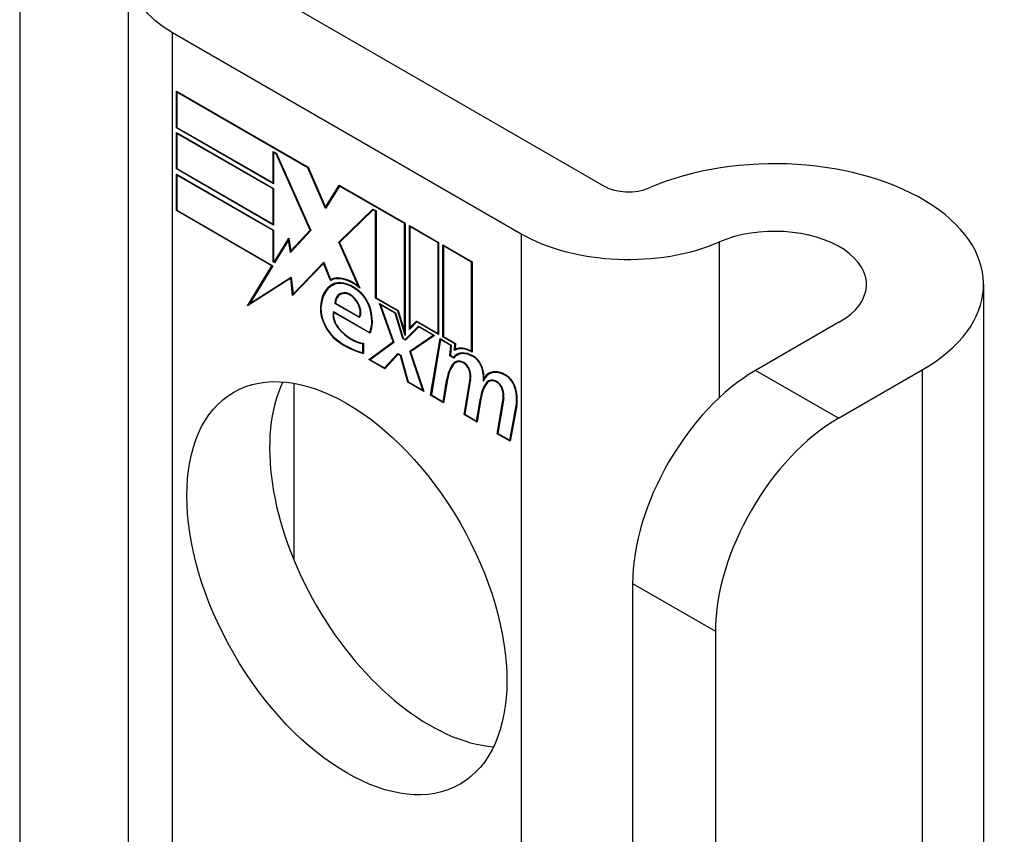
# Model space of a CAD drawing. Header units: inches. Extents: x 378 to 445.2, y 145.3 to 209.5.
# Tile 126 of 129: x 444.363 to 445.247, y 174.858 to 175.588. Entities that reach past the tile are written whole.
import ezdxf

# ---------------------------------------------------------------- set-up
doc = ezdxf.new("R2010")
doc.units = ezdxf.units.IN
doc.header["$MEASUREMENT"] = 0
doc.layers.add('Visible Edges(ANSI)', color=7, linetype='Continuous', lineweight=25)
doc.layers.add('Visible Tangent Edges(ANSI)', color=7, linetype='Continuous', lineweight=25)

msp = doc.modelspace()

# ---------------------------------------------------------------- linework, layer by layer
at = {"layer": 'Visible Edges(ANSI)'}
for p, q in [((444.46061, 175.63256), (444.46061, 174.63413)), ((444.57469, 175.6199), (444.88753, 175.43929)), ((444.50044, 175.57704), (444.81328, 175.39642)), ((444.50398, 175.49161), (444.50398, 175.52437)), ((444.50398, 175.52437), (444.62224, 175.4561)), ((444.50451, 175.52346), (444.50504, 175.52376)), ((444.50451, 175.52346), (444.50451, 175.49192)), ((444.62196, 175.45565), (444.50451, 175.52346)), ((444.50398, 175.49161), (444.50451, 175.49192)), ((444.59122, 175.44125), (444.50398, 175.49161)), ((444.50398, 175.45456), (444.50398, 175.48733)), ((444.50398, 175.48733), (444.59122, 175.43696)), ((444.50451, 175.49192), (444.59069, 175.44216)), ((444.50451, 175.48641), (444.50504, 175.48671)), ((444.50451, 175.48641), (444.50451, 175.45487)), ((444.59069, 175.43665), (444.50451, 175.48641)), ((444.59069, 175.44216), (444.59069, 175.47033)), ((444.59069, 175.47033), (444.59386, 175.4685)), ((444.59122, 175.46941), (444.59175, 175.46972)), ((444.59358, 175.46805), (444.59122, 175.46941)), ((444.59122, 175.46941), (444.59122, 175.44125)), ((444.59358, 175.46805), (444.59396, 175.46827)), ((444.62383, 175.39976), (444.59358, 175.46805)), ((444.59386, 175.4685), (444.62448, 175.39938)), ((444.50398, 175.45456), (444.50451, 175.45487)), ((444.59122, 175.4042), (444.50398, 175.45456)), ((444.50451, 175.45487), (444.59069, 175.40512)), ((444.62196, 175.45565), (444.62234, 175.45587)), ((444.63786, 175.41923), (444.62196, 175.45565)), ((444.62224, 175.4561), (444.63781, 175.42045)), ((444.50398, 175.41721), (444.50398, 175.44997)), ((444.50398, 175.44997), (444.59122, 175.3996)), ((444.50451, 175.44905), (444.50504, 175.44936)), ((444.59069, 175.3993), (444.50451, 175.44905)), ((444.50451, 175.44905), (444.50451, 175.41752)), ((444.59069, 175.44216), (444.59122, 175.44247)), ((444.59069, 175.43665), (444.59122, 175.43696)), ((444.59069, 175.40512), (444.59069, 175.43665)), ((444.59122, 175.43696), (444.59122, 175.4042)), ((444.63781, 175.42045), (444.65008, 175.44002)), ((444.6504, 175.43922), (444.63786, 175.41923)), ((444.65008, 175.44002), (444.70922, 175.40588)), ((444.6504, 175.43922), (444.65093, 175.43953)), ((444.70869, 175.40557), (444.6504, 175.43922)), ((444.65075, 175.43964), (444.65053, 175.4393)), ((444.50398, 175.41721), (444.50451, 175.41752)), ((444.58969, 175.36772), (444.50398, 175.41721)), ((444.50451, 175.41752), (444.59057, 175.36783)), ((444.63781, 175.42045), (444.63909, 175.42119)), ((444.63891, 175.4209), (444.63884, 175.42105)), ((444.6497, 175.38897), (444.68029, 175.4186)), ((444.68056, 175.41783), (444.65035, 175.38858)), ((444.65111, 175.38979), (444.68065, 175.41839)), ((444.68029, 175.4186), (444.68323, 175.4169)), ((444.68056, 175.41783), (444.68109, 175.41814)), ((444.6827, 175.4166), (444.68056, 175.41783)), ((444.6827, 175.4166), (444.68323, 175.4169)), ((444.6827, 175.33867), (444.6827, 175.4166)), ((444.68323, 175.4169), (444.68323, 175.33898)), ((444.59069, 175.40512), (444.59122, 175.40542)), ((444.59069, 175.3993), (444.59122, 175.3996)), ((444.59069, 175.37113), (444.59069, 175.3993)), ((444.59122, 175.3996), (444.59122, 175.37143)), ((444.62448, 175.39938), (444.60619, 175.37978)), ((444.60647, 175.38115), (444.62383, 175.39976)), ((444.62437, 175.39963), (444.60788, 175.38196)), ((444.62383, 175.39976), (444.62421, 175.39998)), ((444.70869, 175.40557), (444.70922, 175.40588)), ((444.70869, 175.30865), (444.70869, 175.40557)), ((444.70922, 175.40588), (444.70922, 175.30533)), ((444.71293, 175.31066), (444.71293, 175.40374)), ((444.71293, 175.40374), (444.73918, 175.38858)), ((444.71346, 175.40282), (444.71399, 175.40312)), ((444.71346, 175.40282), (444.71346, 175.31224)), ((444.73865, 175.38827), (444.71346, 175.40282)), ((444.59177, 175.37112), (444.60474, 175.39241)), ((444.60451, 175.3907), (444.59209, 175.37032)), ((444.60451, 175.3907), (444.60496, 175.39096)), ((444.60619, 175.37978), (444.60451, 175.3907)), ((444.60493, 175.39121), (444.60468, 175.3908)), ((444.60474, 175.39241), (444.60647, 175.38115)), ((444.6497, 175.38897), (444.65111, 175.38979)), ((444.65126, 175.38946), (444.65111, 175.38979)), ((444.60647, 175.38115), (444.60788, 175.38196)), ((444.60751, 175.38119), (444.60743, 175.3817)), ((444.66745, 175.34915), (444.6497, 175.38897)), ((444.65035, 175.38858), (444.66865, 175.34755)), ((444.73865, 175.38827), (444.73918, 175.38858)), ((444.73865, 175.30698), (444.73865, 175.38827)), ((444.73918, 175.38858), (444.73918, 175.30606)), ((444.74289, 175.30392), (444.74289, 175.38644)), ((444.74289, 175.38644), (444.76914, 175.37128)), ((444.74342, 175.38552), (444.74395, 175.38583)), ((444.74342, 175.38552), (444.74342, 175.30423)), ((444.76861, 175.37098), (444.74342, 175.38552)), ((444.59069, 175.37113), (444.59122, 175.37143)), ((444.59122, 175.37143), (444.59177, 175.37112)), ((444.59177, 175.37112), (444.59301, 175.37184)), ((444.59282, 175.37153), (444.59265, 175.37163)), ((444.56775, 175.33171), (444.58969, 175.36772)), ((444.59057, 175.36783), (444.56996, 175.33401)), ((444.58969, 175.36772), (444.59023, 175.36803)), ((444.59209, 175.37032), (444.59069, 175.37113)), ((444.63603, 175.3699), (444.60826, 175.34098)), ((444.6086, 175.34239), (444.63607, 175.371)), ((444.61002, 175.34321), (444.63625, 175.37053)), ((444.63603, 175.3699), (444.63642, 175.37013)), ((444.64216, 175.35457), (444.63603, 175.3699)), ((444.63607, 175.371), (444.64228, 175.35546)), ((444.76861, 175.37098), (444.76914, 175.37128)), ((444.76861, 175.29107), (444.76861, 175.37098)), ((444.76914, 175.37128), (444.76914, 175.29014)), ((444.6065, 175.35649), (444.56775, 175.33171)), ((444.56996, 175.33401), (444.60687, 175.35762)), ((444.57137, 175.33483), (444.60688, 175.35753)), ((444.6065, 175.35649), (444.60697, 175.35676)), ((444.60826, 175.34098), (444.6065, 175.35649)), ((444.60687, 175.35762), (444.6086, 175.34239)), ((444.64216, 175.35457), (444.64358, 175.35539)), ((444.64337, 175.35591), (444.64358, 175.35539)), ((444.64373, 175.35014), (444.64515, 175.35095)), ((444.66646, 175.34545), (444.66694, 175.34573)), ((444.66745, 175.34915), (444.66784, 175.34937)), ((445.22797, 175.35099), (445.22797, 173.30975)), ((444.6086, 175.34239), (444.61002, 175.34321)), ((444.60955, 175.34294), (444.60961, 175.34239)), ((444.65088, 175.34182), (444.65229, 175.34264)), ((444.6827, 175.33867), (444.68323, 175.33898)), ((444.70259, 175.32719), (444.6827, 175.33867)), ((444.68323, 175.33898), (444.70294, 175.3276)), ((444.57013, 175.33411), (444.56925, 175.33267)), ((444.56996, 175.33401), (444.57137, 175.33483)), ((444.64605, 175.33396), (444.64665, 175.3343)), ((444.66816, 175.32119), (444.64605, 175.33396)), ((444.64664, 175.33423), (444.66785, 175.32199)), ((444.69834, 175.29948), (444.68615, 175.33377)), ((444.68615, 175.33377), (444.70047, 175.32551)), ((444.68702, 175.33266), (444.68755, 175.33296)), ((444.68702, 175.33266), (444.69898, 175.29902)), ((444.70011, 175.3251), (444.68702, 175.33266)), ((444.70259, 175.32719), (444.70299, 175.32742)), ((444.70294, 175.3276), (444.70869, 175.30865)), ((444.64492, 175.32665), (444.67731, 175.30795)), ((444.64531, 175.32581), (444.64584, 175.32612)), ((444.67766, 175.30714), (444.64531, 175.32581)), ((444.66785, 175.32199), (444.66889, 175.32259)), ((444.66873, 175.3225), (444.66884, 175.32244)), ((444.70011, 175.3251), (444.70052, 175.32533)), ((444.70701, 175.30236), (444.70011, 175.3251)), ((444.70047, 175.32551), (444.70736, 175.30277)), ((444.70922, 175.30533), (444.70259, 175.32719)), ((444.70922, 175.3017), (444.72102, 175.31364)), ((444.72129, 175.31287), (444.70949, 175.30093)), ((444.7214, 175.31342), (444.71063, 175.30252)), ((444.71957, 175.31738), (444.71293, 175.31066)), ((444.71346, 175.31224), (444.7193, 175.31815)), ((444.71346, 175.31224), (444.71487, 175.31305)), ((444.71434, 175.31275), (444.71434, 175.31209)), ((444.71487, 175.31305), (444.71969, 175.31793)), ((444.7193, 175.31815), (444.73865, 175.30698)), ((444.71957, 175.31738), (444.7201, 175.31769)), ((444.73918, 175.30606), (444.71957, 175.31738)), ((444.72102, 175.31364), (444.73547, 175.3053)), ((444.72129, 175.31287), (444.72182, 175.31318)), ((444.73426, 175.30538), (444.72129, 175.31287)), ((445.0988, 175.31731), (445.0235, 175.27383)), ((444.67731, 175.30795), (444.67826, 175.30849)), ((444.6782, 175.30846), (444.67824, 175.30844)), ((444.70701, 175.30236), (444.70754, 175.30267)), ((444.70949, 175.30093), (444.70701, 175.30236)), ((444.70736, 175.30277), (444.70922, 175.3017)), ((444.70869, 175.30865), (444.70922, 175.30895)), ((444.70922, 175.3017), (444.71063, 175.30252)), ((444.71051, 175.30197), (444.7101, 175.30221)), ((444.71336, 175.29111), (444.73426, 175.30538)), ((444.73547, 175.3053), (444.71399, 175.29063)), ((444.71477, 175.29192), (444.73487, 175.30565)), ((444.73202, 175.25156), (444.74053, 175.30238)), ((444.74097, 175.30151), (444.73265, 175.25181)), ((444.73426, 175.30538), (444.73479, 175.30569)), ((444.73865, 175.30698), (444.73918, 175.30729)), ((444.74053, 175.30238), (444.75058, 175.29657)), ((444.74097, 175.30151), (444.7415, 175.30181)), ((444.75, 175.29629), (444.74097, 175.30151)), ((444.74289, 175.30392), (444.74342, 175.30423)), ((444.75376, 175.29764), (444.74289, 175.30392)), ((444.74342, 175.30423), (444.75434, 175.29792)), ((444.6713, 175.29766), (444.67183, 175.29797)), ((444.6713, 175.28983), (444.6713, 175.29766)), ((444.67183, 175.29826), (444.67183, 175.28907)), ((444.6766, 175.28356), (444.69834, 175.29948)), ((444.69898, 175.29902), (444.67778, 175.28349)), ((444.69878, 175.29958), (444.67801, 175.28438)), ((444.69834, 175.29948), (444.69874, 175.29971)), ((444.71336, 175.29111), (444.71477, 175.29192)), ((444.71498, 175.29131), (444.71477, 175.29192)), ((444.74926, 175.28692), (444.75, 175.29629)), ((444.75058, 175.29657), (444.74984, 175.2872)), ((444.75, 175.29629), (444.75053, 175.2966)), ((444.75329, 175.29164), (444.75376, 175.29764)), ((444.7537, 175.29189), (444.75511, 175.29271)), ((444.75376, 175.29764), (444.75429, 175.29795)), ((444.75434, 175.29792), (444.75394, 175.29287)), ((444.75476, 175.29323), (444.7547, 175.29247)), ((444.6713, 175.28983), (444.67183, 175.29014)), ((444.6766, 175.28356), (444.67801, 175.28438)), ((444.69092, 175.27529), (444.6766, 175.28356)), ((444.67778, 175.28349), (444.69064, 175.27607)), ((444.67801, 175.28438), (444.67855, 175.28406)), ((444.69064, 175.27607), (444.70257, 175.28908)), ((444.70285, 175.28831), (444.69092, 175.27529)), ((444.69206, 175.27688), (444.70301, 175.28883)), ((444.70257, 175.28908), (444.70534, 175.28748)), ((444.70285, 175.28831), (444.70338, 175.28861)), ((444.70497, 175.28708), (444.70285, 175.28831)), ((444.70497, 175.28708), (444.70538, 175.28732)), ((444.7116, 175.26335), (444.70497, 175.28708)), ((444.70534, 175.28748), (444.71197, 175.26375)), ((444.72508, 175.25618), (444.71336, 175.29111)), ((444.71399, 175.29063), (444.72592, 175.25508)), ((444.74926, 175.28692), (444.74984, 175.28726)), ((444.75269, 175.28494), (444.74926, 175.28692)), ((444.74984, 175.2872), (444.7524, 175.28572)), ((444.7524, 175.28572), (444.75382, 175.28654)), ((444.75365, 175.28602), (444.75329, 175.28623)), ((444.75565, 175.28754), (444.75706, 175.28836)), ((444.76861, 175.29107), (444.76914, 175.29137)), ((444.69064, 175.27607), (444.69206, 175.27688)), ((444.69153, 175.27658), (444.6919, 175.27636)), ((444.7545, 175.28094), (444.75591, 175.28176)), ((445.09774, 175.23096), (445.17305, 175.27444)), ((444.74324, 175.2457), (444.74667, 175.26617)), ((444.74719, 175.26577), (444.74369, 175.24483)), ((444.76198, 175.23426), (444.76736, 175.26637)), ((444.76788, 175.26596), (444.76262, 175.23451)), ((444.78001, 175.26703), (444.78133, 175.26778)), ((444.78454, 175.27069), (444.78596, 175.27151)), ((444.60925, 175.26234), (444.60925, 175.10411)), ((444.7116, 175.26335), (444.71213, 175.26366)), ((444.72592, 175.25508), (444.7116, 175.26335)), ((444.71197, 175.26375), (444.72508, 175.25618)), ((444.78222, 175.26306), (444.78363, 175.26388)), ((444.7842, 175.2638), (444.78561, 175.26461)), ((444.72508, 175.25618), (444.72548, 175.25641)), ((444.73202, 175.25156), (444.73267, 175.25194)), ((444.74369, 175.24483), (444.73202, 175.25156)), ((444.73265, 175.25181), (444.74324, 175.2457)), ((444.77321, 175.2284), (444.77663, 175.24887)), ((444.77716, 175.24847), (444.77365, 175.22753)), ((444.77663, 175.24887), (444.77728, 175.24925)), ((444.79168, 175.21712), (444.79705, 175.24923)), ((444.79757, 175.24882), (444.79231, 175.21737)), ((444.74324, 175.2457), (444.7439, 175.24607)), ((444.80291, 175.21125), (444.80871, 175.24239)), ((444.80923, 175.24197), (444.80334, 175.21038)), ((444.76198, 175.23426), (444.76264, 175.23464)), ((444.77365, 175.22753), (444.76198, 175.23426)), ((444.76262, 175.23451), (444.77321, 175.2284)), ((444.77321, 175.2284), (444.77386, 175.22877)), ((444.79168, 175.21712), (444.79233, 175.2175)), ((444.80334, 175.21038), (444.79168, 175.21712)), ((444.79231, 175.21737), (444.80291, 175.21125)), ((444.80291, 175.21125), (444.80358, 175.21164)), ((444.91319, 175.08277), (444.91319, 174.31689)), ((444.98743, 175.0399), (444.98743, 174.27403))]:
    msp.add_line(p, q, dxfattribs=at)
for centre, major_axis, start_param, end_param in [((444.59661, 175.63256), (-0.136, 0), 5.640144, 7.068583), ((445.04047, 175.35099), (0.1875, 0), 5.497787, 8.497023), ((444.90945, 175.45194), (0.031, 0), 3.926991, 5.35543), ((445.04047, 175.35099), (0.0825, 0), 5.497787, 8.497023), ((444.90945, 175.45194), (-0.136, 0), 0.785398, 2.213838), ((444.66212, 175.31849), (-0.02062, 0.03572), 5.272274, 6.251395), ((444.66212, 175.31849), (-0.021, 0.03637), 5.317289, 6.229324), ((444.66354, 175.31931), (-0.02062, 0.03572), 6.047724, 6.251395), ((444.66212, 175.31849), (-0.01868, 0.03235), 5.330385, 6.268672), ((444.66824, 175.30769), (-0.02488, 0.0431), 6.268672, 7.008625), ((444.66824, 175.30769), (-0.02451, 0.04245), 6.268672, 7.008625), ((444.66965, 175.30851), (-0.02488, 0.0431), 0.028947, 0.295885), ((444.66212, 175.31849), (-0.0183, 0.0317), 5.329545, 6.268672), ((444.66965, 175.30851), (-0.02451, 0.04245), 6.268672, 6.283185), ((444.66354, 175.31931), (-0.0183, 0.0317), 6.051884, 6.268672), ((444.66537, 175.33123), (-0.00913, 0.01581), 4.343155, 5.413588), ((444.66537, 175.33123), (0.0095, -0.01646), 1.201563, 2.270327), ((444.66138, 175.32363), (-0.01087, 0.01884), 5.836026, 6.985262), ((444.66138, 175.32363), (-0.0105, 0.01819), 5.836026, 6.946368), ((444.66279, 175.32445), (-0.01088, 0.01884), 0.065067, 0.331662), ((444.66279, 175.32445), (-0.0105, 0.01819), 6.079217, 6.283185), ((444.65966, 175.33026), (0.00722, -0.0125), 1.678399, 2.694434), ((444.65966, 175.33026), (-0.00684, 0.01185), 4.819991, 5.836026), ((444.65052, 175.31915), (-0.01233, 0.02136), 0.72544, 2.208898), ((444.65052, 175.31915), (0.01196, -0.02071), 3.867033, 5.35049), ((444.66044, 175.33092), (0.00597, -0.01034), 0.287189, 1.678399), ((444.66044, 175.33092), (0.00634, -0.01099), 0.251695, 1.678399), ((444.65486, 175.33193), (0.01725, -0.02988), 0.38335, 1.201563), ((444.65486, 175.33193), (0.01763, -0.03053), 0.369234, 1.201563), ((444.65345, 175.31834), (-0.00637, 0.01104), 0.453624, 1.914249), ((444.65345, 175.31834), (0.006, -0.01039), 3.639467, 5.055842), ((444.66142, 175.33319), (-0.01956, 0.03387), 1.914249, 2.72139), ((444.66142, 175.33319), (0.01918, -0.03322), 5.055842, 5.891549), ((444.65584, 175.35745), (0.03757, -0.06507), 5.35049, 5.792995), ((444.65584, 175.35745), (-0.03795, 0.06572), 2.208898, 2.658734), ((444.7687, 175.26591), (-0.015, 0.02598), 5.47676, 6.310847), ((444.7687, 175.26591), (-0.01537, 0.02663), 5.501665, 6.243634), ((444.77011, 175.26673), (-0.015, 0.02598), 6.059998, 6.283185), ((444.77028, 175.26221), (-0.015, 0.02598), 5.48867, 6.499805), ((444.77028, 175.26221), (-0.01463, 0.02533), 5.48867, 6.513784), ((444.77169, 175.26303), (-0.015, 0.02598), 0.047158, 0.216619), ((444.77169, 175.26303), (-0.01463, 0.02533), 6.06115, 6.283185), ((444.77039, 175.2763), (-0.00596, 0.01032), 4.223571, 5.48867), ((444.77039, 175.2763), (0.00633, -0.01097), 1.081978, 2.347078), ((444.78767, 175.23416), (-0.02944, 0.05099), 0.219898, 0.610865), ((444.78767, 175.23416), (-0.02906, 0.05034), 0.219898, 0.610865), ((444.78908, 175.23497), (-0.02944, 0.05099), 0.219898, 0.291612), ((444.76237, 175.2673), (-0.00825, 0.01429), 5.603031, 6.503084), ((444.76237, 175.2673), (-0.00787, 0.01364), 5.603031, 6.503084), ((444.76379, 175.26812), (-0.00825, 0.01429), 0.085815, 0.219898), ((444.76379, 175.26812), (-0.00788, 0.01364), 6.100483, 6.283185), ((444.76176, 175.27435), (0.00412, -0.00714), 1.196548, 2.461438), ((444.76176, 175.27435), (-0.00375, 0.0065), 4.33814, 5.603031), ((444.75461, 175.27984), (-0.01763, 0.03053), 3.88819, 4.223571), ((444.75461, 175.27984), (0.018, -0.03118), 0.848525, 1.081978), ((444.79952, 175.24476), (-0.01497, 0.02593), 5.492181, 6.733718), ((444.79952, 175.24476), (-0.01535, 0.02658), 5.492181, 6.613939), ((444.75665, 175.27473), (-0.00769, 0.01332), 3.752458, 4.33814), ((444.75665, 175.27473), (0.00806, -0.01396), 0.610865, 1.196548), ((444.75602, 175.28066), (-0.01763, 0.03053), 3.959823, 3.971212), ((444.80093, 175.24558), (-0.01535, 0.02658), 0.046088, 0.313087), ((444.79207, 175.25016), (-0.00825, 0.01429), 5.604299, 6.503622), ((444.80093, 175.24558), (-0.01497, 0.02593), 6.060079, 6.283185), ((444.79959, 175.25907), (-0.00619, 0.01072), 4.249437, 5.492181), ((444.79959, 175.25907), (0.00656, -0.01137), 1.107844, 2.350588), ((445.0235, 175.14646), (-0.078, -0.1351), 3.926991, 5.497787), ((444.73111, 175.12135), (-0.1015, 0.1758), 0.374433, 2.76716), ((444.81773, 175.21747), (-0.02944, 0.05099), 0.236534, 0.625184), ((444.81773, 175.21747), (-0.02906, 0.05034), 0.236639, 0.625276), ((444.81915, 175.21829), (-0.02944, 0.05099), 0.236534, 0.291612), ((444.79207, 175.25016), (-0.00787, 0.01364), 5.604299, 6.503242), ((444.79348, 175.25097), (-0.00825, 0.01429), 0.085815, 0.220437), ((444.79348, 175.25097), (-0.00788, 0.01364), 6.100483, 6.283185), ((444.79145, 175.25721), (0.00412, -0.00714), 1.196401, 2.462706), ((444.79145, 175.25721), (-0.00375, 0.0065), 4.337994, 5.604299), ((444.78635, 175.25759), (-0.00769, 0.01332), 3.752322, 4.337994), ((444.78635, 175.25759), (0.00806, -0.01396), 0.610998, 1.196401), ((444.78424, 175.26201), (-0.01763, 0.03053), 3.735005, 4.249437), ((444.78424, 175.26201), (0.018, -0.03118), 0.593412, 1.107844), ((445.09774, 175.10359), (0.078, 0.1351), 0.785398, 2.356194)]:
    msp.add_ellipse(centre, major_axis=major_axis, ratio=0.57735, start_param=start_param, end_param=end_param, dxfattribs=at)
msp.add_ellipse((444.65686, 175.07848), major_axis=(-0.1015, 0.1758), ratio=0.57735, dxfattribs=at)
at = {"layer": 'Visible Tangent Edges(ANSI)'}
for p, q in [((444.36341, 175.74189), (444.36341, 174.69024)), ((444.50044, 174.61113), (444.50044, 175.57704)), ((444.81328, 175.39642), (444.81328, 174.43051)), ((444.991, 175.24941), (444.991, 175.38911)), ((444.64409, 175.35034), (444.6455, 175.35116)), ((444.65645, 175.34265), (444.65723, 175.34311)), ((444.63311, 175.33041), (444.63368, 175.33074)), ((444.66573, 175.33546), (444.66611, 175.33568)), ((444.67718, 175.33044), (444.67758, 175.33067)), ((444.64959, 175.31115), (444.64999, 175.31138)), ((444.64796, 175.30071), (444.64843, 175.30098)), ((444.77046, 175.28598), (444.77098, 175.28628)), ((444.75252, 175.28021), (444.75393, 175.28102)), ((444.7612, 175.28077), (444.76176, 175.28109)), ((444.77845, 175.27449), (444.77887, 175.27473)), ((445.17305, 175.27444), (445.17305, 173.2332)), ((444.74667, 175.26617), (444.74733, 175.26656)), ((444.76662, 175.274), (444.76702, 175.27423)), ((444.76736, 175.26637), (444.76799, 175.26673)), ((444.79963, 175.26914), (444.80015, 175.26944)), ((445.09774, 175.23096), (445.0235, 175.27383)), ((444.79089, 175.26363), (444.79145, 175.26395)), ((444.79631, 175.25685), (444.79671, 175.25708)), ((444.80788, 175.25748), (444.8083, 175.25772)), ((444.79705, 175.24923), (444.79768, 175.24959)), ((444.80871, 175.24239), (444.80937, 175.24277)), ((444.91319, 175.08277), (444.98743, 175.0399))]:
    msp.add_line(p, q, dxfattribs=at)

doc.saveas('drawing.dxf')
